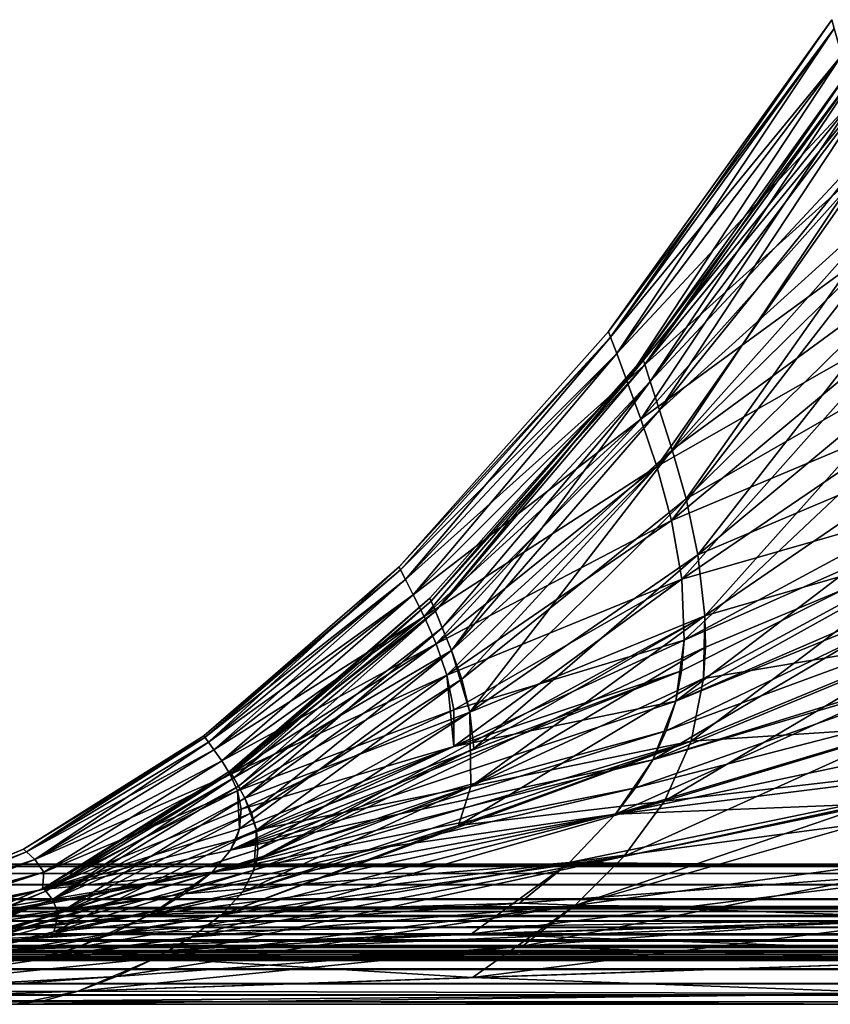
# Model space of a CAD drawing. Extents: x -850 to 850, y -465 to 0.
# Tile 5 of 125: x -814 to -768, y -465 to -409. Entities that reach past the tile are written whole.
import ezdxf

# ---------------------------------------------------------------- set-up
doc = ezdxf.new("R2010")
doc.units = 0
doc.linetypes.add('SOLIDLINE', pattern=[0])
doc.layers.add('BE3C_Lux_3440_1', color=252, linetype='SOLIDLINE')

msp = doc.modelspace()

# ---------------------------------------------------------------- linework, layer by layer
at = {"layer": 'BE3C_Lux_3440_1', "color": 252}
for points in [[(-767.475, -408.622, -0.00002), (-780.21, -426.416, -0.00002), (-780.095, -426.729, 48.8664)], [(-780.21, -426.416, -0.00002), (-767.475, -408.622, -0.00002), (-767.333, -409.126, -49.1838)], [(-780.095, -426.729, 48.8664), (-767.333, -409.126, 49.1838), (-767.475, -408.622, -0.00002)], [(-780.095, -426.729, -48.8664), (-780.21, -426.416, -0.00002), (-767.333, -409.126, -49.1838)], [(-780.095, -426.729, -48.8664), (-767.333, -409.126, -49.1838), (-766.907, -410.638, -96.1667)], [(-780.095, -426.729, 48.8664), (-779.75, -427.669, 95.571), (-767.333, -409.126, 49.1838)], [(-779.75, -427.669, 95.571), (-766.907, -410.638, 96.1667), (-767.333, -409.126, 49.1838)], [(-778.255, -427.973, -0.00002), (-778.149, -428.298, -48.8367), (-765.379, -409.984, -0.00002)], [(-765.379, -409.984, -0.00002), (-765.245, -410.5, 49.143), (-778.255, -427.973, -0.00002)], [(-765.379, -409.984, -0.00002), (-778.149, -428.298, -48.8367), (-765.245, -410.5, -49.143)], [(-780.095, -426.729, -48.8664), (-766.907, -410.638, -96.1667), (-779.75, -427.669, -95.5711)], [(-779.75, -427.669, -95.5711), (-766.907, -410.638, -96.1667), (-766.191, -413.156, -138.752)], [(-779.75, -427.669, 95.571), (-779.169, -429.234, 137.955), (-766.907, -410.638, 96.1667)], [(-779.169, -429.234, 137.955), (-766.191, -413.156, 138.752), (-766.907, -410.638, 96.1667)], [(-778.255, -427.973, -0.00002), (-765.245, -410.5, 49.143), (-778.149, -428.298, 48.8367)], [(-777.833, -429.273, -95.5066), (-765.245, -410.5, -49.143), (-778.149, -428.298, -48.8367)], [(-765.245, -410.5, 49.143), (-764.844, -412.048, 96.0777), (-778.149, -428.298, 48.8367)], [(-764.844, -412.048, -96.0778), (-765.245, -410.5, -49.143), (-777.833, -429.273, -95.5066)], [(-777.833, -429.273, 95.5066), (-778.149, -428.298, 48.8367), (-764.844, -412.048, 96.0777)], [(-777.833, -429.273, -95.5066), (-777.306, -430.897, -137.843), (-764.844, -412.048, -96.0778)], [(-777.833, -429.273, 95.5066), (-764.844, -412.048, 96.0777), (-764.176, -414.627, 138.596)], [(-764.844, -412.048, -96.0778), (-777.306, -430.897, -137.843), (-764.176, -414.627, -138.596)], [(-779.75, -427.669, -95.5711), (-766.191, -413.156, -138.752), (-779.169, -429.234, -137.955)], [(-779.169, -429.234, -137.955), (-766.191, -413.156, -138.752), (-765.196, -416.658, -175.016)], [(-779.169, -429.234, 137.955), (-778.363, -431.412, 174.127), (-766.191, -413.156, 138.752)], [(-765.196, -416.658, 175.016), (-766.191, -413.156, 138.752), (-778.363, -431.412, 174.127)], [(-764.176, -414.627, 138.596), (-777.306, -430.897, 137.843), (-777.833, -429.273, 95.5066)], [(-776.583, -433.16, -173.948), (-764.176, -414.627, -138.596), (-777.306, -430.897, -137.843)], [(-764.176, -414.627, 138.596), (-763.259, -418.218, 174.765), (-777.306, -430.897, 137.843)], [(-763.259, -418.218, -174.765), (-764.176, -414.627, -138.596), (-776.583, -433.16, -173.948)], [(-779.169, -429.234, -137.955), (-765.196, -416.658, -175.016), (-778.363, -431.412, -174.127)], [(-778.363, -431.412, -174.127), (-765.196, -416.658, -175.016), (-764.063, -420.974, -205.045)], [(-765.196, -416.658, 175.016), (-778.363, -431.412, 174.127), (-777.454, -434.11, 204.17)], [(-777.454, -434.11, 204.17), (-764.063, -420.974, 205.045), (-765.196, -416.658, 175.016)], [(-776.583, -433.16, 173.948), (-777.306, -430.897, 137.843), (-763.259, -418.218, 174.765)], [(-776.583, -433.16, 173.948), (-763.259, -418.218, 174.765), (-762.241, -422.648, 204.684)], [(-775.793, -435.961, -203.917), (-763.259, -418.218, -174.765), (-776.583, -433.16, -173.948)], [(-762.241, -422.648, -204.684), (-763.259, -418.218, -174.765), (-775.793, -435.961, -203.917)], [(-777.454, -434.11, -204.17), (-778.363, -431.412, -174.127), (-764.063, -420.974, -205.045)], [(-777.454, -434.11, -204.17), (-764.063, -420.974, -205.045), (-762.994, -425.872, -229.845)], [(-777.454, -434.11, 204.17), (-776.618, -437.196, 229.067), (-764.063, -420.974, 205.045)], [(-776.618, -437.196, 229.067), (-762.994, -425.872, 229.845), (-764.063, -420.974, 205.045)], [(-762.241, -422.648, 204.684), (-775.793, -435.961, 203.917), (-776.583, -433.16, 173.948)], [(-775.111, -439.163, -228.737), (-762.241, -422.648, -204.684), (-775.793, -435.961, -203.917)], [(-762.241, -422.648, 204.684), (-761.332, -427.676, 229.364), (-775.793, -435.961, 203.917)], [(-775.111, -439.163, -228.737), (-761.332, -427.676, -229.364), (-762.241, -422.648, -204.684)], [(-762.994, -425.872, -229.845), (-776.618, -437.196, -229.067), (-777.454, -434.11, -204.17)], [(-762.994, -425.872, 229.845), (-776.618, -437.196, 229.067), (-776.036, -440.543, 249.802)], [(-762.994, -425.872, -229.845), (-762.197, -431.123, -250.42), (-776.618, -437.196, -229.067)], [(-776.036, -440.543, 249.802), (-762.197, -431.123, 250.42), (-762.994, -425.872, 229.845)], [(-792.169, -439.842, -0.00002), (-780.095, -426.729, 48.8664), (-780.21, -426.416, -0.00002)], [(-792.169, -439.842, -0.00002), (-780.21, -426.416, -0.00002), (-780.095, -426.729, -48.8664)], [(-792.169, -439.842, -0.00002), (-780.095, -426.729, -48.8664), (-792.081, -440.02, -48.637)], [(-791.813, -440.553, 95.1399), (-780.095, -426.729, 48.8664), (-792.169, -439.842, -0.00002)], [(-792.081, -440.02, -48.637), (-780.095, -426.729, -48.8664), (-779.75, -427.669, -95.5711)], [(-791.813, -440.553, 95.1399), (-779.75, -427.669, 95.571), (-780.095, -426.729, 48.8664)], [(-792.081, -440.02, -48.637), (-779.75, -427.669, -95.5711), (-791.813, -440.553, -95.14)], [(-791.813, -440.553, -95.14), (-779.75, -427.669, -95.5711), (-779.169, -429.234, -137.955)], [(-791.813, -440.553, 95.1399), (-791.365, -441.442, 137.377), (-779.75, -427.669, 95.571)], [(-791.365, -441.442, 137.377), (-779.169, -429.234, 137.955), (-779.75, -427.669, 95.571)], [(-790.411, -441.619, -0.00002), (-790.333, -441.807, -48.6172), (-778.255, -427.973, -0.00002)], [(-790.411, -441.619, -0.00002), (-778.255, -427.973, -0.00002), (-790.098, -442.371, 95.0973)], [(-790.333, -441.807, -48.6172), (-778.149, -428.298, -48.8367), (-778.255, -427.973, -0.00002)], [(-790.098, -442.371, 95.0973), (-778.255, -427.973, -0.00002), (-778.149, -428.298, 48.8367)], [(-775.111, -439.163, 228.737), (-775.793, -435.961, 203.917), (-761.332, -427.676, 229.364)], [(-774.716, -442.628, -249.398), (-761.332, -427.676, -229.364), (-775.111, -439.163, -228.737)], [(-760.739, -433.063, 249.822), (-775.111, -439.163, 228.737), (-761.332, -427.676, 229.364)], [(-774.716, -442.628, -249.398), (-760.739, -433.063, -249.822), (-761.332, -427.676, -229.364)], [(-790.098, -442.371, -95.0974), (-778.149, -428.298, -48.8367), (-790.333, -441.807, -48.6172)], [(-777.833, -429.273, -95.5066), (-778.149, -428.298, -48.8367), (-790.098, -442.371, -95.0974)], [(-790.098, -442.371, 95.0973), (-778.149, -428.298, 48.8367), (-777.833, -429.273, 95.5066)], [(-791.813, -440.553, -95.14), (-779.169, -429.234, -137.955), (-791.365, -441.442, -137.377)], [(-791.365, -441.442, -137.377), (-779.169, -429.234, -137.955), (-778.363, -431.412, -174.127)], [(-791.365, -441.442, 137.377), (-790.744, -442.681, 173.479), (-779.169, -429.234, 137.955)], [(-790.744, -442.681, 173.479), (-778.363, -431.412, 174.127), (-779.169, -429.234, 137.955)], [(-790.098, -442.371, -95.0974), (-789.707, -443.311, -137.303), (-777.833, -429.273, -95.5066)], [(-777.833, -429.273, 95.5066), (-789.172, -444.621, 173.364), (-790.098, -442.371, 95.0973)], [(-777.833, -429.273, -95.5066), (-789.707, -443.311, -137.303), (-777.306, -430.897, -137.843)], [(-777.833, -429.273, 95.5066), (-777.306, -430.897, 137.843), (-789.172, -444.621, 173.364)], [(-791.365, -441.442, -137.377), (-778.363, -431.412, -174.127), (-790.744, -442.681, -173.479)], [(-790.744, -442.681, -173.479), (-778.363, -431.412, -174.127), (-777.454, -434.11, -204.17)], [(-790.744, -442.681, 173.479), (-790.053, -444.227, 203.531), (-778.363, -431.412, 174.127)], [(-777.454, -434.11, 204.17), (-778.363, -431.412, 174.127), (-790.053, -444.227, 203.531)], [(-789.172, -444.621, -173.364), (-777.306, -430.897, -137.843), (-789.707, -443.311, -137.303)], [(-776.583, -433.16, -173.948), (-777.306, -430.897, -137.843), (-789.172, -444.621, -173.364)], [(-789.172, -444.621, 173.364), (-777.306, -430.897, 137.843), (-776.583, -433.16, 173.948)], [(-762.197, -431.123, -250.42), (-776.036, -440.543, -249.802), (-776.618, -437.196, -229.067)], [(-747.121, -431.241, -275.948), (-747.377, -434.963, -283.132), (-776.381, -447.504, -282.697)], [(-747.121, -431.241, -275.948), (-776.381, -447.504, -282.697), (-776.045, -445.772, -275.241)], [(-776.045, -445.772, -275.241), (-775.892, -444.023, -267.354), (-747.121, -431.241, -275.948)], [(-761.888, -436.496, -267.763), (-776.036, -440.543, -249.802), (-762.197, -431.123, -250.42)], [(-776.036, -440.543, 249.802), (-775.892, -444.023, 267.354), (-762.197, -431.123, 250.42)], [(-761.888, -436.496, 267.763), (-762.197, -431.123, 250.42), (-775.892, -444.023, 267.354)], [(-747.121, -431.241, -275.948), (-775.892, -444.023, -267.354), (-761.888, -436.496, -267.763)], [(-774.716, -442.628, 249.398), (-775.111, -439.163, 228.737), (-760.739, -433.063, 249.822)], [(-760.672, -438.568, -267.072), (-760.739, -433.063, -249.822), (-774.716, -442.628, -249.398)], [(-760.672, -438.568, 267.072), (-774.716, -442.628, 249.398), (-760.739, -433.063, 249.822)], [(-776.583, -433.16, 173.948), (-788.124, -448.134, 228.296), (-789.172, -444.621, 173.364)], [(-788.596, -446.252, -203.371), (-776.583, -433.16, -173.948), (-789.172, -444.621, -173.364)], [(-775.793, -435.961, -203.917), (-776.583, -433.16, -173.948), (-788.596, -446.252, -203.371)], [(-776.583, -433.16, 173.948), (-775.793, -435.961, 203.917), (-788.124, -448.134, 228.296)], [(-777.454, -434.11, -204.17), (-790.053, -444.227, -203.531), (-790.744, -442.681, -173.479)], [(-777.454, -434.11, -204.17), (-776.618, -437.196, -229.067), (-790.053, -444.227, -203.531)], [(-777.454, -434.11, 204.17), (-790.053, -444.227, 203.531), (-789.44, -446.018, 228.503)], [(-789.44, -446.018, 228.503), (-776.618, -437.196, 229.067), (-777.454, -434.11, 204.17)], [(-776.381, -447.504, -282.697), (-747.377, -434.963, -283.132), (-776.924, -449.203, -289.845)], [(-747.898, -438.515, -289.998), (-776.924, -449.203, -289.845), (-747.377, -434.963, -283.132)], [(-775.793, -435.961, -203.917), (-788.596, -446.252, -203.371), (-788.124, -448.134, -228.296)], [(-775.793, -435.961, 203.917), (-775.111, -439.163, 228.737), (-788.124, -448.134, 228.296)], [(-775.793, -435.961, -203.917), (-788.124, -448.134, -228.296), (-775.111, -439.163, -228.737)], [(-776.381, -447.504, 282.697), (-762.296, -441.759, 282.859), (-761.888, -436.496, 267.763)], [(-761.888, -436.496, 267.763), (-775.892, -444.023, 267.354), (-776.381, -447.504, 282.697)], [(-775.892, -444.023, -267.354), (-776.036, -440.543, -249.802), (-761.888, -436.496, -267.763)], [(-789.44, -446.018, -228.503), (-790.053, -444.227, -203.531), (-776.618, -437.196, -229.067)], [(-776.618, -437.196, -229.067), (-776.036, -440.543, -249.802), (-789.44, -446.018, -228.503)], [(-789.44, -446.018, 228.503), (-776.036, -440.543, 249.802), (-776.618, -437.196, 229.067)], [(-747.898, -438.515, -289.998), (-748.709, -441.857, -296.675), (-777.694, -450.852, -296.803)], [(-777.694, -450.852, -296.803), (-776.924, -449.203, -289.845), (-747.898, -438.515, -289.998)], [(-775.5, -449.792, -282.209), (-761.339, -443.95, -282.13), (-760.672, -438.568, -267.072)], [(-775.5, -449.792, -282.209), (-760.672, -438.568, -267.072), (-774.787, -446.217, -266.892)], [(-774.787, -446.217, -266.892), (-760.672, -438.568, -267.072), (-774.682, -444.415, -258.479)], [(-760.672, -438.568, 267.072), (-761.339, -443.95, 282.13), (-774.787, -446.217, 266.892)], [(-774.787, -446.217, 266.892), (-774.716, -442.628, 249.398), (-760.672, -438.568, 267.072)], [(-774.716, -442.628, -249.398), (-774.682, -444.415, -258.479), (-760.672, -438.568, -267.072)], [(-775.111, -439.163, -228.737), (-788.124, -448.134, -228.296), (-787.902, -450.197, -249.117)], [(-774.716, -442.628, 249.398), (-788.124, -448.134, 228.296), (-775.111, -439.163, 228.737)], [(-775.111, -439.163, -228.737), (-787.902, -450.197, -249.117), (-774.716, -442.628, -249.398)], [(-792.081, -440.02, -48.637), (-803.311, -449.488, -0.00002), (-792.169, -439.842, -0.00002)], [(-792.169, -439.842, -0.00002), (-803.311, -449.488, -0.00002), (-803.056, -449.843, 94.8475)], [(-792.169, -439.842, -0.00002), (-803.056, -449.843, 94.8475), (-791.813, -440.553, 95.1399)], [(-792.081, -440.02, -48.637), (-803.247, -449.577, -48.4815), (-803.311, -449.488, -0.00002)], [(-791.813, -440.553, -95.14), (-803.247, -449.577, -48.4815), (-792.081, -440.02, -48.637)], [(-791.813, -440.553, -95.14), (-803.056, -449.843, -94.8475), (-803.247, -449.577, -48.4815)], [(-791.365, -441.442, -137.377), (-803.056, -449.843, -94.8475), (-791.813, -440.553, -95.14)], [(-803.056, -449.843, 94.8475), (-802.734, -450.286, 136.983), (-791.813, -440.553, 95.1399)], [(-802.734, -450.286, 136.983), (-791.365, -441.442, 137.377), (-791.813, -440.553, 95.1399)], [(-789.44, -446.018, -228.503), (-776.036, -440.543, -249.802), (-789.053, -447.992, -249.366)], [(-789.044, -450.087, 267.091), (-776.036, -440.543, 249.802), (-789.44, -446.018, 228.503)], [(-775.892, -444.023, -267.354), (-789.053, -447.992, -249.366), (-776.036, -440.543, -249.802)], [(-789.044, -450.087, 267.091), (-775.892, -444.023, 267.354), (-776.036, -440.543, 249.802)], [(-791.365, -441.442, -137.377), (-802.734, -450.286, -136.983), (-803.056, -449.843, -94.8475)], [(-790.744, -442.681, -173.479), (-802.734, -450.286, -136.983), (-791.365, -441.442, -137.377)], [(-802.734, -450.286, 136.983), (-802.292, -450.907, 173.037), (-791.365, -441.442, 137.377)], [(-802.292, -450.907, 173.037), (-790.744, -442.681, 173.479), (-791.365, -441.442, 137.377)], [(-801.768, -451.592, -48.4701), (-790.411, -441.619, -0.00002), (-801.821, -451.496, -0.00002)], [(-801.821, -451.496, -0.00002), (-790.411, -441.619, -0.00002), (-790.098, -442.371, 95.0973)], [(-801.768, -451.592, -48.4701), (-790.333, -441.807, -48.6172), (-790.411, -441.619, -0.00002)], [(-801.768, -451.592, -48.4701), (-801.608, -451.881, -94.823), (-790.333, -441.807, -48.6172)], [(-790.098, -442.371, -95.0974), (-790.333, -441.807, -48.6172), (-801.608, -451.881, -94.823)], [(-748.709, -441.857, -296.675), (-749.782, -444.978, -303.219), (-778.669, -452.441, -303.606)], [(-748.709, -441.857, -296.675), (-778.669, -452.441, -303.606), (-777.694, -450.852, -296.803)], [(-777.694, -450.852, 296.803), (-763.65, -446.677, 296.697), (-762.296, -441.759, 282.859)], [(-776.381, -447.504, 282.697), (-777.694, -450.852, 296.803), (-762.296, -441.759, 282.859)], [(-790.744, -442.681, -173.479), (-802.292, -450.907, -173.037), (-802.734, -450.286, -136.983)], [(-790.744, -442.681, 173.479), (-802.292, -450.907, 173.037), (-801.809, -451.691, 203.096)], [(-790.744, -442.681, -173.479), (-790.053, -444.227, -203.531), (-802.292, -450.907, -173.037)], [(-790.098, -442.371, 95.0973), (-801.608, -451.881, 94.823), (-801.821, -451.496, -0.00002)], [(-801.809, -451.691, 203.096), (-790.053, -444.227, 203.531), (-790.744, -442.681, 173.479)], [(-801.608, -451.881, -94.823), (-801.342, -452.362, -136.942), (-790.098, -442.371, -95.0974)], [(-790.098, -442.371, 95.0973), (-789.172, -444.621, 173.364), (-801.608, -451.881, 94.823)], [(-790.098, -442.371, -95.0974), (-801.342, -452.362, -136.942), (-789.707, -443.311, -137.303)], [(-787.902, -450.197, -249.117), (-800.295, -456.549, -258.206), (-774.716, -442.628, -249.398)], [(-774.716, -442.628, -249.398), (-800.295, -456.549, -258.206), (-774.682, -444.415, -258.479)], [(-788.073, -452.374, 266.808), (-788.124, -448.134, 228.296), (-774.716, -442.628, 249.398)], [(-774.787, -446.217, 266.892), (-788.073, -452.374, 266.808), (-774.716, -442.628, 249.398)], [(-800.978, -453.034, -172.972), (-789.707, -443.311, -137.303), (-801.342, -452.362, -136.942)], [(-789.172, -444.621, -173.364), (-789.707, -443.311, -137.303), (-800.978, -453.034, -172.972)], [(-790.053, -444.227, -203.531), (-801.809, -451.691, -203.096), (-802.292, -450.907, -173.037)], [(-790.053, -444.227, 203.531), (-801.809, -451.691, 203.096), (-801.401, -452.615, 228.124)], [(-789.44, -446.018, -228.503), (-801.809, -451.691, -203.096), (-790.053, -444.227, -203.531)], [(-789.44, -446.018, 228.503), (-790.053, -444.227, 203.531), (-801.401, -452.615, 228.124)], [(-789.044, -450.087, -267.091), (-789.053, -447.992, -249.366), (-775.892, -444.023, -267.354)], [(-776.045, -445.772, -275.241), (-789.044, -450.087, -267.091), (-775.892, -444.023, -267.354)], [(-776.381, -447.504, 282.697), (-775.892, -444.023, 267.354), (-789.044, -450.087, 267.091)], [(-777.028, -453.216, -296.331), (-762.942, -448.97, -296), (-761.339, -443.95, -282.13)], [(-777.028, -453.216, -296.331), (-761.339, -443.95, -282.13), (-775.5, -449.792, -282.209)], [(-761.339, -443.95, 282.13), (-762.942, -448.97, 296), (-775.5, -449.792, 282.209)], [(-774.787, -446.217, 266.892), (-761.339, -443.95, 282.13), (-775.5, -449.792, 282.209)], [(-789.172, -444.621, 173.364), (-800.978, -453.034, 172.972), (-801.608, -451.881, 94.823)], [(-789.172, -444.621, 173.364), (-788.124, -448.134, 228.296), (-800.978, -453.034, 172.972)], [(-800.597, -453.876, -203.007), (-789.172, -444.621, -173.364), (-800.978, -453.034, -172.972)], [(-788.596, -446.252, -203.371), (-789.172, -444.621, -173.364), (-800.597, -453.876, -203.007)], [(-788.073, -452.374, -266.808), (-774.682, -444.415, -258.479), (-800.295, -456.549, -258.206)], [(-774.787, -446.217, -266.892), (-774.682, -444.415, -258.479), (-788.073, -452.374, -266.808)], [(-749.782, -444.978, -303.219), (-751.066, -447.871, -309.624), (-779.812, -453.956, -310.243)], [(-749.782, -444.978, -303.219), (-779.812, -453.956, -310.243), (-778.669, -452.441, -303.606)], [(-801.401, -452.615, -228.124), (-801.809, -451.691, -203.096), (-789.44, -446.018, -228.503)], [(-776.045, -445.772, -275.241), (-776.381, -447.504, -282.697), (-801.79, -456.004, -282.697)], [(-776.045, -445.772, -275.241), (-801.79, -456.004, -282.697), (-801.472, -455.393, -275.034)], [(-801.472, -455.393, -275.034), (-789.044, -450.087, -267.091), (-776.045, -445.772, -275.241)], [(-789.44, -446.018, -228.503), (-789.053, -447.992, -249.366), (-801.401, -452.615, -228.124)], [(-789.44, -446.018, 228.503), (-801.401, -452.615, 228.124), (-801.275, -454.796, 266.959)], [(-801.275, -454.796, 266.959), (-789.044, -450.087, 267.091), (-789.44, -446.018, 228.503)], [(-788.596, -446.252, -203.371), (-800.597, -453.876, -203.007), (-800.31, -454.861, -228.011)], [(-788.596, -446.252, -203.371), (-800.31, -454.861, -228.011), (-788.124, -448.134, -228.296)], [(-775.5, -449.792, -282.209), (-774.787, -446.217, -266.892), (-788.783, -454.594, -282.347)], [(-788.783, -454.594, -282.347), (-774.787, -446.217, -266.892), (-788.073, -452.374, -266.808)], [(-775.5, -449.792, 282.209), (-788.073, -452.374, 266.808), (-774.787, -446.217, 266.892)], [(-779.812, -453.956, 310.243), (-751.066, -447.871, 309.624), (-763.65, -446.677, 296.697)], [(-777.694, -450.852, 296.803), (-779.812, -453.956, 310.243), (-763.65, -446.677, 296.697)], [(-776.381, -447.504, -282.697), (-776.924, -449.203, -289.845), (-801.79, -456.004, -282.697)], [(-801.79, -456.004, 282.697), (-777.694, -450.852, 296.803), (-776.381, -447.504, 282.697)], [(-776.381, -447.504, 282.697), (-789.044, -450.087, 267.091), (-801.79, -456.004, 282.697)], [(-801.401, -452.615, -228.124), (-789.053, -447.992, -249.366), (-801.184, -453.658, -249.09)], [(-789.044, -450.087, -267.091), (-801.184, -453.658, -249.09), (-789.053, -447.992, -249.366)], [(-800.31, -454.861, 228.011), (-800.978, -453.034, 172.972), (-788.124, -448.134, 228.296)], [(-788.124, -448.134, -228.296), (-800.31, -454.861, -228.011), (-800.226, -455.963, -248.955)], [(-788.073, -452.374, 266.808), (-800.31, -454.861, 228.011), (-788.124, -448.134, 228.296)], [(-788.124, -448.134, -228.296), (-800.226, -455.963, -248.955), (-787.902, -450.197, -249.117)], [(-751.066, -447.871, -309.624), (-752.512, -450.525, -315.883), (-779.812, -453.956, -310.243)], [(-779.812, -453.956, 310.243), (-754.069, -452.931, 321.989), (-751.066, -447.871, 309.624)], [(-801.79, -456.004, -282.697), (-776.924, -449.203, -289.845), (-802.842, -457.255, -297.262)], [(-777.694, -450.852, -296.803), (-802.842, -457.255, -297.262), (-776.924, -449.203, -289.845)], [(-779.342, -456.369, -309.787), (-765.444, -453.455, -309.24), (-762.942, -448.97, -296)], [(-779.342, -456.369, -309.787), (-762.942, -448.97, -296), (-777.028, -453.216, -296.331)], [(-762.942, -448.97, 296), (-750.575, -450.154, 308.731), (-777.028, -453.216, 296.331)], [(-762.942, -448.97, 296), (-777.028, -453.216, 296.331), (-775.5, -449.792, 282.209)], [(-803.247, -449.577, -48.4815), (-813.606, -455.955, -0.00002), (-803.311, -449.488, -0.00002)], [(-803.311, -449.488, -0.00002), (-813.606, -455.955, -0.00002), (-813.444, -456.1, 94.6679)], [(-803.247, -449.577, -48.4815), (-813.444, -456.1, -94.668), (-813.606, -455.955, -0.00002)], [(-803.311, -449.488, -0.00002), (-813.444, -456.1, 94.6679), (-803.056, -449.843, 94.8475)], [(-803.056, -449.843, -94.8475), (-813.444, -456.1, -94.668), (-803.247, -449.577, -48.4815)], [(-803.056, -449.843, -94.8475), (-812.964, -456.538, -172.764), (-813.444, -456.1, -94.668)], [(-803.056, -449.843, 94.8475), (-813.444, -456.1, 94.6679), (-802.734, -450.286, 136.983)], [(-802.734, -450.286, -136.983), (-812.964, -456.538, -172.764), (-803.056, -449.843, -94.8475)], [(-775.5, -449.792, 282.209), (-777.028, -453.216, 296.331), (-802.308, -459.692, 297.096)], [(-775.5, -449.792, 282.209), (-802.308, -459.692, 297.096), (-801.116, -458.406, 282.534)], [(-801.116, -458.406, 282.534), (-800.458, -457.154, 266.806), (-775.5, -449.792, 282.209)], [(-775.5, -449.792, 282.209), (-800.458, -457.154, 266.806), (-788.073, -452.374, 266.808)], [(-788.783, -454.594, -282.347), (-777.028, -453.216, -296.331), (-775.5, -449.792, -282.209)], [(-802.734, -450.286, 136.983), (-813.444, -456.1, 94.6679), (-812.964, -456.538, 172.764)], [(-802.734, -450.286, -136.983), (-802.292, -450.907, -173.037), (-812.964, -456.538, -172.764)], [(-812.964, -456.538, 172.764), (-802.292, -450.907, 173.037), (-802.734, -450.286, 136.983)], [(-801.79, -456.004, 282.697), (-789.044, -450.087, 267.091), (-801.275, -454.796, 266.959)], [(-801.472, -455.393, -275.034), (-801.275, -454.796, -266.959), (-789.044, -450.087, -267.091)], [(-801.275, -454.796, -266.959), (-801.184, -453.658, -249.09), (-789.044, -450.087, -267.091)], [(-787.902, -450.197, -249.117), (-800.226, -455.963, -248.955), (-800.295, -456.549, -258.206)], [(-752.512, -450.525, -315.883), (-754.069, -452.931, -321.989), (-782.446, -456.713, -322.964)], [(-752.512, -450.525, -315.883), (-782.446, -456.713, -322.964), (-779.812, -453.956, -310.243)], [(-782.146, -459.156, 322.526), (-779.342, -456.369, 309.787), (-750.575, -450.154, 308.731)], [(-753.775, -455.278, 321.179), (-782.146, -459.156, 322.526), (-750.575, -450.154, 308.731)], [(-750.575, -450.154, 308.731), (-779.342, -456.369, 309.787), (-777.028, -453.216, 296.331)], [(-802.292, -450.907, -173.037), (-812.443, -457.265, -227.902), (-812.964, -456.538, -172.764)], [(-812.964, -456.538, 172.764), (-801.809, -451.691, 203.096), (-802.292, -450.907, 173.037)], [(-802.292, -450.907, -173.037), (-801.809, -451.691, -203.096), (-812.443, -457.265, -227.902)], [(-778.669, -452.441, -303.606), (-802.842, -457.255, -297.262), (-777.694, -450.852, -296.803)], [(-802.842, -457.255, 297.262), (-779.812, -453.956, 310.243), (-777.694, -450.852, 296.803)], [(-801.79, -456.004, 282.697), (-802.842, -457.255, 297.262), (-777.694, -450.852, 296.803)], [(-801.821, -451.496, -0.00002), (-801.608, -451.881, 94.823), (-812.461, -458.178, -0.00002)], [(-801.821, -451.496, -0.00002), (-812.461, -458.178, -0.00002), (-801.768, -451.592, -48.4701)], [(-801.768, -451.592, -48.4701), (-812.461, -458.178, -0.00002), (-812.334, -458.34, -94.6566)], [(-812.334, -458.34, -94.6566), (-801.608, -451.881, -94.823), (-801.768, -451.592, -48.4701)], [(-812.443, -457.265, 227.902), (-801.809, -451.691, 203.096), (-812.964, -456.538, 172.764)], [(-801.608, -451.881, 94.823), (-811.959, -458.827, 172.735), (-812.461, -458.178, -0.00002)], [(-801.401, -452.615, -228.124), (-812.443, -457.265, -227.902), (-801.809, -451.691, -203.096)], [(-812.443, -457.265, 227.902), (-801.401, -452.615, 228.124), (-801.809, -451.691, 203.096)], [(-812.334, -458.34, -94.6566), (-801.342, -452.362, -136.942), (-801.608, -451.881, -94.823)], [(-801.608, -451.881, 94.823), (-800.978, -453.034, 172.972), (-811.959, -458.827, 172.735)], [(-812.514, -458.258, -266.937), (-812.443, -457.265, -227.902), (-801.401, -452.615, -228.124)], [(-801.401, -452.615, -228.124), (-801.184, -453.658, -249.09), (-812.514, -458.258, -266.937)], [(-812.514, -458.258, 266.937), (-801.275, -454.796, 266.959), (-801.401, -452.615, 228.124)], [(-812.514, -458.258, 266.937), (-801.401, -452.615, 228.124), (-812.443, -457.265, 227.902)], [(-811.959, -458.827, -172.735), (-801.342, -452.362, -136.942), (-812.334, -458.34, -94.6566)], [(-811.959, -458.827, -172.735), (-800.978, -453.034, -172.972), (-801.342, -452.362, -136.942)], [(-779.812, -453.956, -310.243), (-804.42, -458.505, -311.145), (-778.669, -452.441, -303.606)], [(-778.669, -452.441, -303.606), (-804.42, -458.505, -311.145), (-802.842, -457.255, -297.262)], [(-788.783, -454.594, -282.347), (-788.073, -452.374, -266.808), (-801.116, -458.406, -282.534)], [(-801.116, -458.406, -282.534), (-788.073, -452.374, -266.808), (-800.458, -457.154, -266.806)], [(-788.073, -452.374, -266.808), (-800.295, -456.549, -258.206), (-800.458, -457.154, -266.806)], [(-800.458, -457.154, 266.806), (-800.31, -454.861, 228.011), (-788.073, -452.374, 266.808)], [(-811.603, -459.619, 227.851), (-811.959, -458.827, 172.735), (-800.978, -453.034, 172.972)], [(-800.597, -453.876, -203.007), (-800.978, -453.034, -172.972), (-811.959, -458.827, -172.735)], [(-800.31, -454.861, 228.011), (-811.603, -459.619, 227.851), (-800.978, -453.034, 172.972)], [(-802.308, -459.692, 297.096), (-777.028, -453.216, 296.331), (-804.02, -460.967, 310.974)], [(-804.02, -460.967, 310.974), (-777.028, -453.216, 296.331), (-779.342, -456.369, 309.787)], [(-779.342, -456.369, -309.787), (-777.028, -453.216, -296.331), (-802.308, -459.692, -297.096)], [(-788.783, -454.594, -282.347), (-802.308, -459.692, -297.096), (-777.028, -453.216, -296.331)], [(-754.069, -452.931, -321.989), (-757.31, -456.963, -333.712), (-782.446, -456.713, -322.964)], [(-757.31, -456.963, 333.712), (-754.069, -452.931, 321.989), (-782.446, -456.713, 322.964)], [(-782.446, -456.713, 322.964), (-754.069, -452.931, 321.989), (-779.812, -453.956, 310.243)], [(-801.275, -454.796, -266.959), (-812.514, -458.258, -266.937), (-801.184, -453.658, -249.09)], [(-800.597, -453.876, -203.007), (-811.959, -458.827, -172.735), (-811.603, -459.619, -227.851)], [(-800.31, -454.861, -228.011), (-800.597, -453.876, -203.007), (-811.603, -459.619, -227.851)], [(-782.146, -459.156, -322.526), (-753.775, -455.278, -321.179), (-765.444, -453.455, -309.24)], [(-782.146, -459.156, -322.526), (-765.444, -453.455, -309.24), (-779.342, -456.369, -309.787)], [(-782.446, -456.713, 322.964), (-779.812, -453.956, 310.243), (-806.35, -459.685, 324.207)], [(-806.35, -459.685, 324.207), (-779.812, -453.956, 310.243), (-802.842, -457.255, 297.262)], [(-779.812, -453.956, -310.243), (-782.446, -456.713, -322.964), (-804.42, -458.505, -311.145)], [(-801.472, -455.393, -275.034), (-812.514, -458.258, -266.937), (-801.275, -454.796, -266.959)], [(-801.79, -456.004, 282.697), (-801.275, -454.796, 266.959), (-812.514, -458.258, 266.937)], [(-811.866, -460.671, 266.868), (-811.603, -459.619, 227.851), (-800.31, -454.861, 228.011)], [(-800.458, -457.154, 266.806), (-811.866, -460.671, 266.868), (-800.31, -454.861, 228.011)], [(-800.31, -454.861, -228.011), (-811.603, -459.619, -227.851), (-800.226, -455.963, -248.955)], [(-801.116, -458.406, -282.534), (-802.308, -459.692, -297.096), (-788.783, -454.594, -282.347)], [(-801.472, -455.393, -275.034), (-801.79, -456.004, -282.697), (-812.514, -458.258, -266.937)], [(-785.128, -461.486, -334.458), (-757.161, -459.36, -333.018), (-753.775, -455.278, -321.179)], [(-785.128, -461.486, -334.458), (-753.775, -455.278, -321.179), (-782.146, -459.156, -322.526)], [(-757.161, -459.36, 333.018), (-782.146, -459.156, 322.526), (-753.775, -455.278, 321.179)], [(-822.968, -459.895, 94.5747), (-813.606, -455.955, -0.00002), (-823.049, -459.853, -0.00002)], [(-823.049, -459.853, -0.00002), (-813.606, -455.955, -0.00002), (-813.444, -456.1, -94.668)], [(-823.049, -459.853, -0.00002), (-813.444, -456.1, -94.668), (-822.968, -459.895, -94.5747)], [(-822.968, -459.895, 94.5747), (-813.444, -456.1, 94.6679), (-813.606, -455.955, -0.00002)], [(-822.732, -460.022, 172.622), (-813.444, -456.1, 94.6679), (-822.968, -459.895, 94.5747)], [(-822.968, -459.895, -94.5747), (-813.444, -456.1, -94.668), (-812.964, -456.538, -172.764)], [(-812.964, -456.538, 172.764), (-813.444, -456.1, 94.6679), (-822.732, -460.022, 172.622)], [(-800.226, -455.963, -248.955), (-811.603, -459.619, -227.851), (-822.008, -462.845, -248.893)], [(-800.226, -455.963, -248.955), (-822.008, -462.845, -248.893), (-800.295, -456.549, -258.206)], [(-801.79, -456.004, -282.697), (-802.842, -457.255, -297.262), (-812.514, -458.258, -266.937)], [(-812.514, -458.258, 266.937), (-802.842, -457.255, 297.262), (-801.79, -456.004, 282.697)], [(-822.968, -459.895, -94.5747), (-812.964, -456.538, -172.764), (-822.732, -460.022, -172.622)], [(-822.732, -460.022, -172.622), (-812.964, -456.538, -172.764), (-812.443, -457.265, -227.902)], [(-812.964, -456.538, 172.764), (-822.732, -460.022, 172.622), (-822.511, -460.245, 227.801)], [(-812.964, -456.538, 172.764), (-822.511, -460.245, 227.801), (-812.443, -457.265, 227.902)], [(-800.295, -456.549, -258.206), (-822.008, -462.845, -248.893), (-822.226, -463.042, -266.979)], [(-800.458, -457.154, -266.806), (-800.295, -456.549, -258.206), (-822.226, -463.042, -266.979)], [(-806.35, -459.685, 324.207), (-810.554, -461.556, 347.129), (-782.446, -456.713, 322.964)], [(-782.446, -456.713, 322.964), (-810.554, -461.556, 347.129), (-788.044, -460.788, 345.819)], [(-782.446, -456.713, -322.964), (-806.35, -459.685, -324.207), (-804.42, -458.505, -311.145)], [(-782.446, -456.713, -322.964), (-785.292, -459.024, -334.859), (-806.35, -459.685, -324.207)], [(-804.02, -460.967, 310.974), (-779.342, -456.369, 309.787), (-806.076, -462.164, 324.031)], [(-782.146, -459.156, 322.526), (-806.076, -462.164, 324.031), (-779.342, -456.369, 309.787)], [(-782.146, -459.156, -322.526), (-779.342, -456.369, -309.787), (-804.02, -460.967, -310.974)], [(-804.02, -460.967, -310.974), (-779.342, -456.369, -309.787), (-802.308, -459.692, -297.096)], [(-782.446, -456.713, 322.964), (-788.044, -460.788, 345.819), (-757.31, -456.963, 333.712)], [(-782.446, -456.713, -322.964), (-757.31, -456.963, -333.712), (-785.292, -459.024, -334.859)], [(-834.5, -456.8, -359.5), (841.5, -456.8, -370.5), (-841.5, -456.8, -370.5)], [(-834.5, -456.8, 359.5), (-841.5, -456.8, 370.5), (834.5, -456.8, 359.5)], [(834.5, -456.8, 359.5), (-841.5, -456.8, 370.5), (841.5, -456.8, 370.5)], [(841.5, -456.936, -371.535), (-841.5, -456.936, -371.535), (-841.5, -456.8, -370.5)], [(841.5, -456.936, -371.535), (-841.5, -456.8, -370.5), (841.5, -456.8, -370.5)], [(-841.5, -456.936, 371.535), (841.5, -456.936, 371.535), (841.5, -456.8, 370.5)], [(-841.5, -456.936, 371.535), (841.5, -456.8, 370.5), (-841.5, -456.8, 370.5)], [(841.5, -457.336, -372.5), (-841.5, -457.336, -372.5), (-841.5, -456.936, -371.535)], [(841.5, -457.336, -372.5), (-841.5, -456.936, -371.535), (841.5, -456.936, -371.535)], [(-841.5, -457.336, 372.5), (841.5, -457.336, 372.5), (841.5, -456.936, 371.535)], [(-841.5, -457.336, 372.5), (841.5, -456.936, 371.535), (-841.5, -456.936, 371.535)], [(834.5, -456.8, -359.5), (841.5, -456.8, -370.5), (-834.5, -456.8, -359.5)], [(-834.5, -459.3, -359.5), (834.5, -459.3, -359.5), (-834.5, -456.8, -359.5)], [(-834.5, -456.8, -359.5), (834.5, -459.3, -359.5), (834.5, -456.8, -359.5)], [(834.5, -459.3, 359.5), (-834.5, -459.3, 359.5), (834.5, -456.8, 359.5)], [(834.5, -456.8, 359.5), (-834.5, -459.3, 359.5), (-834.5, -456.8, 359.5)], [(-806.35, -459.685, 324.207), (-802.842, -457.255, 297.262), (-825.484, -461.617, 325.679)], [(-825.484, -461.617, 325.679), (-802.842, -457.255, 297.262), (-823.639, -461.056, 297.988)], [(-822.685, -460.584, -267.001), (-802.842, -457.255, -297.262), (-823.639, -461.056, -297.988)], [(-823.639, -461.056, -297.988), (-802.842, -457.255, -297.262), (-804.42, -458.505, -311.145)], [(-812.514, -458.258, 266.937), (-823.639, -461.056, 297.988), (-802.842, -457.255, 297.262)], [(-822.732, -460.022, -172.622), (-812.443, -457.265, -227.902), (-822.511, -460.245, -227.801)], [(-822.685, -460.584, -267.001), (-812.514, -458.258, -266.937), (-802.842, -457.255, -297.262)], [(-812.443, -457.265, 227.902), (-822.511, -460.245, 227.801), (-822.685, -460.584, 267.001)], [(-812.443, -457.265, 227.902), (-822.685, -460.584, 267.001), (-812.514, -458.258, 266.937)], [(-822.511, -460.245, -227.801), (-812.443, -457.265, -227.902), (-812.514, -458.258, -266.937)], [(-800.458, -457.154, -266.806), (-822.226, -463.042, -266.979), (-801.116, -458.406, -282.534)], [(-801.116, -458.406, 282.534), (-811.866, -460.671, 266.868), (-800.458, -457.154, 266.806)], [(-760.373, -459.902, 344.739), (-757.31, -456.963, 333.712), (-788.044, -460.788, 345.819)], [(-760.373, -459.902, -344.739), (-785.292, -459.024, -334.859), (-757.31, -456.963, -333.712)], [(841.5, -457.972, -373.328), (-841.5, -457.972, -373.328), (-841.5, -457.336, -372.5)], [(841.5, -457.972, -373.328), (-841.5, -457.336, -372.5), (841.5, -457.336, -372.5)], [(-841.5, -457.972, 373.328), (841.5, -457.972, 373.328), (841.5, -457.336, 372.5)], [(-841.5, -457.972, 373.328), (841.5, -457.336, 372.5), (-841.5, -457.336, 372.5)], [(841.5, -458.8, -373.964), (-841.5, -458.8, -373.964), (-841.5, -457.972, -373.328)], [(841.5, -458.8, -373.964), (-841.5, -457.972, -373.328), (841.5, -457.972, -373.328)], [(-841.5, -458.8, 373.964), (841.5, -458.8, 373.964), (841.5, -457.972, 373.328)], [(-841.5, -458.8, 373.964), (841.5, -457.972, 373.328), (-841.5, -457.972, 373.328)], [(-822.685, -460.584, 267.001), (-823.639, -461.056, 297.988), (-812.514, -458.258, 266.937)], [(-822.511, -460.245, -227.801), (-812.514, -458.258, -266.937), (-822.685, -460.584, -267.001)], [(-812.461, -458.178, -0.00002), (-811.959, -458.827, 172.735), (-822.304, -462.24, -0.00002)], [(-812.461, -458.178, -0.00002), (-822.304, -462.24, -0.00002), (-822.245, -462.288, -94.5712)], [(-822.245, -462.288, -94.5712), (-812.334, -458.34, -94.6566), (-812.461, -458.178, -0.00002)], [(-812.334, -458.34, -94.6566), (-822.245, -462.288, -94.5712), (-822.07, -462.432, -172.613)], [(-801.116, -458.406, -282.534), (-822.226, -463.042, -266.979), (-802.308, -459.692, -297.096)], [(-822.07, -462.432, -172.613), (-811.959, -458.827, -172.735), (-812.334, -458.34, -94.6566)], [(-801.116, -458.406, 282.534), (-802.308, -459.692, 297.096), (-811.866, -460.671, 266.868)], [(841.5, -459.765, -374.364), (-841.5, -459.765, -374.364), (-841.5, -458.8, -373.964)], [(841.5, -459.765, -374.364), (-841.5, -458.8, -373.964), (841.5, -458.8, -373.964)], [(-841.5, -459.765, 374.364), (841.5, -459.765, 374.364), (841.5, -458.8, 373.964)], [(-841.5, -459.765, 374.364), (841.5, -458.8, 373.964), (-841.5, -458.8, 373.964)], [(-823.639, -461.056, -297.988), (-804.42, -458.505, -311.145), (-825.484, -461.617, -325.679)], [(-825.484, -461.617, -325.679), (-804.42, -458.505, -311.145), (-806.35, -459.685, -324.207)], [(-811.959, -458.827, 172.735), (-822.07, -462.432, 172.613), (-822.304, -462.24, -0.00002)], [(-822.07, -462.432, -172.613), (-821.941, -462.679, -227.785), (-811.959, -458.827, -172.735)], [(-811.603, -459.619, 227.851), (-822.07, -462.432, 172.613), (-811.959, -458.827, 172.735)], [(-811.603, -459.619, -227.851), (-811.959, -458.827, -172.735), (-821.941, -462.679, -227.785)], [(-834.5, -459.3, -359.5), (-841.5, -459.3, -370.5), (834.5, -459.3, -359.5)], [(834.5, -459.3, -359.5), (-841.5, -459.3, -370.5), (841.5, -459.3, -370.5)], [(-841.5, -459.3, 370.5), (-834.5, -459.3, 359.5), (841.5, -459.3, 370.5)], [(-841.5, -459.3, 370.5), (841.5, -459.3, 370.5), (-841.5, -459.351, 370.888)], [(-841.5, -459.351, 370.888), (841.5, -459.3, 370.5), (841.5, -459.351, 370.888)], [(841.5, -459.3, -370.5), (-841.5, -459.3, -370.5), (841.5, -459.351, -370.888)], [(841.5, -459.351, -370.888), (-841.5, -459.3, -370.5), (-841.5, -459.351, -370.888)], [(-841.5, -459.351, 370.888), (841.5, -459.351, 370.888), (-841.5, -459.501, 371.25)], [(-841.5, -459.501, 371.25), (841.5, -459.351, 370.888), (841.5, -459.501, 371.25)], [(841.5, -459.351, -370.888), (-841.5, -459.351, -370.888), (841.5, -459.501, -371.25)], [(841.5, -459.501, -371.25), (-841.5, -459.351, -370.888), (-841.5, -459.501, -371.25)], [(-841.5, -459.501, 371.25), (841.5, -459.501, 371.25), (-841.5, -459.739, 371.561)], [(-841.5, -459.739, 371.561), (841.5, -459.501, 371.25), (841.5, -459.739, 371.561)], [(841.5, -459.501, -371.25), (-841.5, -459.501, -371.25), (841.5, -459.739, -371.561)], [(841.5, -459.739, -371.561), (-841.5, -459.501, -371.25), (-841.5, -459.739, -371.561)], [(841.5, -459.3, 370.5), (-834.5, -459.3, 359.5), (834.5, -459.3, 359.5)], [(-808.454, -460.726, -336.265), (-806.35, -459.685, -324.207), (-785.292, -459.024, -334.859)], [(-808.454, -460.726, -336.265), (-785.292, -459.024, -334.859), (-760.373, -459.902, -344.739)], [(-808.291, -463.214, -336.09), (-785.128, -461.486, -334.458), (-782.146, -459.156, -322.526)], [(-808.291, -463.214, -336.09), (-782.146, -459.156, -322.526), (-806.076, -462.164, -324.031)], [(-806.076, -462.164, -324.031), (-782.146, -459.156, -322.526), (-804.02, -460.967, -310.974)], [(-787.976, -463.265, 345.491), (-806.076, -462.164, 324.031), (-782.146, -459.156, 322.526)], [(-757.161, -459.36, 333.018), (-787.976, -463.265, 345.491), (-782.146, -459.156, 322.526)], [(-760.316, -462.345, 344.21), (-787.976, -463.265, 345.491), (-757.161, -459.36, 333.018)], [(-760.316, -462.345, -344.21), (-757.161, -459.36, -333.018), (-785.128, -461.486, -334.458)], [(-841.5, -459.739, 371.561), (841.5, -459.739, 371.561), (-841.5, -460.05, 371.799)], [(-841.5, -460.05, 371.799), (841.5, -459.739, 371.561), (841.5, -460.05, 371.799)], [(841.5, -459.739, -371.561), (-841.5, -459.739, -371.561), (841.5, -460.05, -371.799)], [(841.5, -460.05, -371.799), (-841.5, -459.739, -371.561), (-841.5, -460.05, -371.799)], [(841.5, -460.8, -374.5), (-841.5, -460.8, -374.5), (-841.5, -459.765, -374.364)], [(841.5, -460.8, -374.5), (-841.5, -459.765, -374.364), (841.5, -459.765, -374.364)], [(-841.5, -460.8, 374.5), (841.5, -460.8, 374.5), (841.5, -459.765, 374.364)], [(-841.5, -460.8, 374.5), (841.5, -459.765, 374.364), (-841.5, -459.765, 374.364)], [(-841.5, -460.05, 371.799), (841.5, -460.05, 371.799), (-841.5, -460.412, 371.949)], [(-841.5, -460.412, 371.949), (841.5, -460.05, 371.799), (841.5, -460.412, 371.949)], [(841.5, -460.05, -371.799), (-841.5, -460.05, -371.799), (841.5, -460.412, -371.949)], [(841.5, -460.412, -371.949), (-841.5, -460.05, -371.799), (-841.5, -460.412, -371.949)], [(-825.484, -461.617, 325.679), (-827.762, -462.096, 348.628), (-806.35, -459.685, 324.207)], [(-806.35, -459.685, 324.207), (-827.762, -462.096, 348.628), (-810.554, -461.556, 347.129)], [(-825.484, -461.617, -325.679), (-806.35, -459.685, -324.207), (-808.454, -460.726, -336.265)], [(-804.02, -460.967, -310.974), (-802.308, -459.692, -297.096), (-823.303, -463.533, -297.959)], [(-823.303, -463.533, -297.959), (-802.308, -459.692, -297.096), (-822.226, -463.042, -266.979)], [(-804.02, -460.967, 310.974), (-823.303, -463.533, 297.959), (-802.308, -459.692, 297.096)], [(-802.308, -459.692, 297.096), (-823.303, -463.533, 297.959), (-822.226, -463.042, 266.979)], [(-822.226, -463.042, 266.979), (-822.07, -462.432, 172.613), (-811.603, -459.619, 227.851)], [(-811.866, -460.671, 266.868), (-822.226, -463.042, 266.979), (-811.603, -459.619, 227.851)], [(-802.308, -459.692, 297.096), (-822.226, -463.042, 266.979), (-811.866, -460.671, 266.868)], [(-811.603, -459.619, -227.851), (-821.941, -462.679, -227.785), (-822.008, -462.845, -248.893)], [(-762.837, -461.695, -355.017), (-812.476, -462.103, -356.608), (-760.373, -459.902, -344.739)], [(-760.373, -459.902, -344.739), (-812.476, -462.103, -356.608), (-810.554, -461.556, -347.129)], [(-760.373, -459.902, -344.739), (-810.554, -461.556, -347.129), (-808.454, -460.726, -336.265)], [(-760.373, -459.902, 344.739), (-788.044, -460.788, 345.819), (-762.837, -461.695, 355.017)], [(-841.5, -460.412, 371.949), (841.5, -460.412, 371.949), (-841.5, -460.8, 372)], [(-841.5, -460.8, 372), (841.5, -460.412, 371.949), (841.5, -460.8, 372)], [(841.5, -460.412, -371.949), (-841.5, -460.412, -371.949), (841.5, -460.8, -372)], [(841.5, -460.8, -372), (-841.5, -460.412, -371.949), (-841.5, -460.8, -372)], [(-841.5, -461.835, 374.364), (841.5, -461.835, 374.364), (841.5, -460.8, 374.5)], [(-841.5, -461.835, 374.364), (841.5, -460.8, 374.5), (-841.5, -460.8, 374.5)], [(841.5, -461.835, -374.364), (-841.5, -461.835, -374.364), (-841.5, -460.8, -374.5)], [(841.5, -461.835, -374.364), (-841.5, -460.8, -374.5), (841.5, -460.8, -374.5)], [(-841.5, -460.8, 372), (841.5, -460.8, 372), (-841.5, -461.188, 371.949)], [(-841.5, -461.188, 371.949), (841.5, -460.8, 372), (841.5, -461.188, 371.949)], [(-841.5, -460.8, -372), (-841.5, -461.134, -371.962), (841.5, -460.8, -372)], [(841.5, -460.8, -372), (-841.5, -461.134, -371.962), (841.5, -461.188, -371.949)], [(-841.5, -461.134, -371.962), (-841.5, -461.186, -371.944), (841.5, -461.188, -371.949)], [(841.5, -461.188, -371.949), (-841.5, -461.186, -371.944), (-841.5, -461.451, -371.851)], [(-841.5, -461.188, 371.949), (841.5, -461.188, 371.949), (-841.5, -461.55, 371.799)], [(-841.5, -461.55, 371.799), (841.5, -461.188, 371.949), (841.5, -461.55, 371.799)], [(841.5, -461.188, -371.949), (-841.5, -461.451, -371.851), (841.5, -461.55, -371.799)], [(-808.454, -460.726, -336.265), (-810.554, -461.556, -347.129), (-827.762, -462.096, -348.628)], [(-808.454, -460.726, -336.265), (-827.762, -462.096, -348.628), (-825.484, -461.617, -325.679)], [(-806.076, -462.164, -324.031), (-804.02, -460.967, -310.974), (-825.286, -464.109, -325.642)], [(-825.286, -464.109, -325.642), (-804.02, -460.967, -310.974), (-823.303, -463.533, -297.959)], [(-806.076, -462.164, 324.031), (-825.286, -464.109, 325.642), (-804.02, -460.967, 310.974)], [(-804.02, -460.967, 310.974), (-825.286, -464.109, 325.642), (-823.303, -463.533, 297.959)], [(-810.554, -461.556, 347.129), (-812.476, -462.103, 356.608), (-788.044, -460.788, 345.819)], [(-762.837, -461.695, 355.017), (-788.044, -460.788, 345.819), (-812.476, -462.103, 356.608)], [(-841.5, -461.451, -371.851), (-841.5, -461.546, -371.792), (841.5, -461.55, -371.799)], [(841.5, -461.55, -371.799), (-841.5, -461.546, -371.792), (-841.5, -461.735, -371.673)], [(-841.5, -461.55, 371.799), (841.5, -461.55, 371.799), (-841.5, -461.861, 371.561)], [(-841.5, -461.861, 371.561), (841.5, -461.55, 371.799), (841.5, -461.861, 371.561)], [(841.5, -461.55, -371.799), (-841.5, -461.735, -371.673), (841.5, -461.861, -371.561)], [(841.5, -461.861, -371.561), (-841.5, -461.735, -371.673), (-841.5, -461.854, -371.554)], [(-812.476, -462.103, -356.608), (-827.762, -462.096, -348.628), (-810.554, -461.556, -347.129)], [(-827.762, -462.096, 348.628), (-812.476, -462.103, 356.608), (-810.554, -461.556, 347.129)], [(-764.274, -462.3, -364.5), (-814.041, -462.3, -364.5), (-762.837, -461.695, -355.017)], [(-762.837, -461.695, -355.017), (-814.041, -462.3, -364.5), (-812.476, -462.103, -356.608)], [(-762.837, -461.695, 355.017), (-812.476, -462.103, 356.608), (-764.274, -462.3, 364.5)], [(-810.481, -464.05, -346.973), (-760.316, -462.345, -344.21), (-785.128, -461.486, -334.458)], [(-810.481, -464.05, -346.973), (-785.128, -461.486, -334.458), (-808.291, -463.214, -336.09)], [(-841.5, -462.8, 373.964), (841.5, -462.8, 373.964), (841.5, -461.835, 374.364)], [(-841.5, -462.8, 373.964), (841.5, -461.835, 374.364), (-841.5, -461.835, 374.364)], [(841.5, -462.8, -373.964), (-841.5, -462.8, -373.964), (-841.5, -461.835, -374.364)], [(841.5, -462.8, -373.964), (-841.5, -461.835, -374.364), (841.5, -461.835, -374.364)], [(841.5, -461.861, -371.561), (-841.5, -461.854, -371.554), (841.5, -462.099, -371.25)], [(-841.5, -461.854, -371.554), (-841.5, -461.973, -371.435), (841.5, -462.099, -371.25)], [(-841.5, -461.861, 371.561), (841.5, -461.861, 371.561), (-841.5, -462.099, 371.25)], [(-841.5, -462.099, 371.25), (841.5, -461.861, 371.561), (841.5, -462.099, 371.25)], [(841.5, -462.099, -371.25), (-841.5, -461.973, -371.435), (-841.5, -462.092, -371.246)], [(841.5, -462.099, -371.25), (-841.5, -462.092, -371.246), (841.5, -462.249, -370.888)], [(-841.5, -462.092, -371.246), (-841.5, -462.151, -371.151), (841.5, -462.249, -370.888)], [(-841.5, -462.099, 371.25), (841.5, -462.099, 371.25), (-841.5, -462.249, 370.888)], [(-841.5, -462.249, 370.888), (841.5, -462.099, 371.25), (841.5, -462.249, 370.888)], [(841.5, -462.249, -370.888), (-841.5, -462.151, -371.151), (-841.5, -462.244, -370.887)], [(841.5, -462.249, -370.888), (-841.5, -462.244, -370.887), (841.5, -462.3, -370.5)], [(841.5, -462.3, -370.5), (-841.5, -462.244, -370.887), (-841.5, -462.262, -370.834)], [(-841.5, -462.249, 370.888), (841.5, -462.249, 370.888), (-841.5, -462.3, 370.5)], [(-841.5, -462.3, 370.5), (841.5, -462.249, 370.888), (841.5, -462.3, 370.5)], [(841.5, -462.3, -370.5), (-841.5, -462.262, -370.834), (-841.5, -462.3, -370.5)], [(-468.061, -462.3, 364.5), (-595.542, -462.3, 364.5), (-841.5, -462.3, 370.5)], [(-841.5, -462.3, 370.5), (-595.542, -462.3, 364.5), (-692.425, -462.3, 364.5)], [(-841.5, -462.3, 370.5), (-692.425, -462.3, 364.5), (-764.274, -462.3, 364.5)], [(-814.041, -462.3, -364.5), (-764.274, -462.3, -364.5), (-841.5, -462.3, -370.5)], [(-841.5, -462.3, -370.5), (-764.274, -462.3, -364.5), (-692.425, -462.3, -364.5)], [(-841.5, -462.3, -370.5), (-692.425, -462.3, -364.5), (-595.542, -462.3, -364.5)], [(841.5, -462.3, 370.5), (0, -462.3, 364.5), (-841.5, -462.3, 370.5)], [(-841.5, -462.3, 370.5), (0, -462.3, 364.5), (-315.169, -462.3, 364.5)], [(-841.5, -462.3, 370.5), (-315.169, -462.3, 364.5), (-468.061, -462.3, 364.5)], [(-764.274, -462.3, 364.5), (-814.041, -462.3, 364.5), (-841.5, -462.3, 370.5)], [(-595.542, -462.3, -364.5), (-315.169, -462.3, -364.5), (-841.5, -462.3, -370.5)], [(-841.5, -462.3, -370.5), (-315.169, -462.3, -364.5), (0, -462.3, -364.5)], [(-841.5, -462.3, -370.5), (0, -462.3, -364.5), (841.5, -462.3, -370.5)], [(-812.476, -462.103, -356.608), (-829.981, -462.3, -364.5), (-827.762, -462.096, -348.628)], [(-814.041, -462.3, -364.5), (-829.981, -462.3, -364.5), (-812.476, -462.103, -356.608)], [(-827.762, -462.096, 348.628), (-814.041, -462.3, 364.5), (-812.476, -462.103, 356.608)], [(-806.076, -462.164, -324.031), (-825.286, -464.109, -325.642), (-808.291, -463.214, -336.09)], [(-806.076, -462.164, 324.031), (-810.481, -464.05, 346.973), (-825.286, -464.109, 325.642)], [(-764.274, -462.3, 364.5), (-812.476, -462.103, 356.608), (-814.041, -462.3, 364.5)], [(-787.976, -463.265, 345.491), (-810.481, -464.05, 346.973), (-806.076, -462.164, 324.031)], [(-841.5, -463.628, 373.328), (841.5, -463.628, 373.328), (841.5, -462.8, 373.964)], [(-841.5, -463.628, 373.328), (841.5, -462.8, 373.964), (-841.5, -462.8, 373.964)], [(841.5, -463.628, -373.328), (-841.5, -463.628, -373.328), (-841.5, -462.8, -373.964)], [(841.5, -463.628, -373.328), (-841.5, -462.8, -373.964), (841.5, -462.8, -373.964)], [(-762.826, -464.177, -354.716), (-760.316, -462.345, -344.21), (-810.481, -464.05, -346.973)], [(-760.316, -462.345, 344.21), (-762.826, -464.177, 354.716), (-787.976, -463.265, 345.491)], [(-808.291, -463.214, -336.09), (-825.286, -464.109, -325.642), (-827.699, -464.595, -348.588)], [(-808.291, -463.214, -336.09), (-827.699, -464.595, -348.588), (-810.481, -464.05, -346.973)], [(-787.976, -463.265, 345.491), (-762.826, -464.177, 354.716), (-810.481, -464.05, 346.973)], [(-841.5, -464.264, 372.5), (841.5, -464.264, 372.5), (841.5, -463.628, 373.328)], [(-841.5, -464.264, 372.5), (841.5, -463.628, 373.328), (-841.5, -463.628, 373.328)], [(841.5, -464.264, -372.5), (-841.5, -464.264, -372.5), (-841.5, -463.628, -373.328)], [(841.5, -464.264, -372.5), (-841.5, -463.628, -373.328), (841.5, -463.628, -373.328)], [(-841.5, -464.664, 371.535), (841.5, -464.664, 371.535), (841.5, -464.264, 372.5)], [(-841.5, -464.664, 371.535), (841.5, -464.264, 372.5), (-841.5, -464.264, 372.5)], [(841.5, -464.664, -371.535), (-841.5, -464.664, -371.535), (-841.5, -464.264, -372.5)], [(841.5, -464.664, -371.535), (-841.5, -464.264, -372.5), (841.5, -464.264, -372.5)], [(-829.981, -464.8, 364.5), (-825.286, -464.109, 325.642), (-810.481, -464.05, 346.973)], [(-829.981, -464.8, 364.5), (-810.481, -464.05, 346.973), (-814.041, -464.8, 364.5)], [(-810.481, -464.05, -346.973), (-827.699, -464.595, -348.588), (-812.459, -464.601, -356.502)], [(-814.041, -464.8, 364.5), (-810.481, -464.05, 346.973), (-762.826, -464.177, 354.716)], [(-814.041, -464.8, 364.5), (-762.826, -464.177, 354.716), (-764.274, -464.8, 364.5)], [(-810.481, -464.05, -346.973), (-812.459, -464.601, -356.502), (-762.826, -464.177, -354.716)], [(-764.274, -464.8, -364.5), (-762.826, -464.177, -354.716), (-812.459, -464.601, -356.502)], [(-841.5, -464.8, 370.5), (841.5, -464.8, 370.5), (841.5, -464.664, 371.535)], [(-841.5, -464.8, 370.5), (841.5, -464.664, 371.535), (-841.5, -464.664, 371.535)], [(841.5, -464.8, -370.5), (-841.5, -464.8, -370.5), (-841.5, -464.664, -371.535)], [(841.5, -464.8, -370.5), (-841.5, -464.664, -371.535), (841.5, -464.664, -371.535)], [(-814.041, -464.8, 364.5), (-764.274, -464.8, 364.5), (-841.5, -464.8, 370.5)], [(-841.5, -464.8, 370.5), (-764.274, -464.8, 364.5), (-692.425, -464.8, 364.5)], [(-841.5, -464.8, 370.5), (-692.425, -464.8, 364.5), (-595.542, -464.8, 364.5)], [(841.5, -464.8, -370.5), (315.169, -464.8, -364.5), (-841.5, -464.8, -370.5)], [(-595.542, -464.8, 364.5), (-468.061, -464.8, 364.5), (-841.5, -464.8, 370.5)], [(-841.5, -464.8, 370.5), (-468.061, -464.8, 364.5), (-315.169, -464.8, 364.5)], [(-841.5, -464.8, 370.5), (-315.169, -464.8, 364.5), (841.5, -464.8, 370.5)], [(315.169, -464.8, -364.5), (0, -464.8, -364.5), (-841.5, -464.8, -370.5)], [(-841.5, -464.8, -370.5), (0, -464.8, -364.5), (-315.169, -464.8, -364.5)], [(-841.5, -464.8, -370.5), (-315.169, -464.8, -364.5), (-595.542, -464.8, -364.5)], [(-595.542, -464.8, -364.5), (-692.425, -464.8, -364.5), (-841.5, -464.8, -370.5)], [(-841.5, -464.8, -370.5), (-692.425, -464.8, -364.5), (-764.274, -464.8, -364.5)], [(-841.5, -464.8, -370.5), (-764.274, -464.8, -364.5), (-814.041, -464.8, -364.5)], [(-814.041, -464.8, -364.5), (-812.459, -464.601, -356.502), (-827.699, -464.595, -348.588)], [(-764.274, -464.8, -364.5), (-812.459, -464.601, -356.502), (-814.041, -464.8, -364.5)]]:
    msp.add_3dface(points, dxfattribs=at)

doc.saveas('drawing.dxf')
